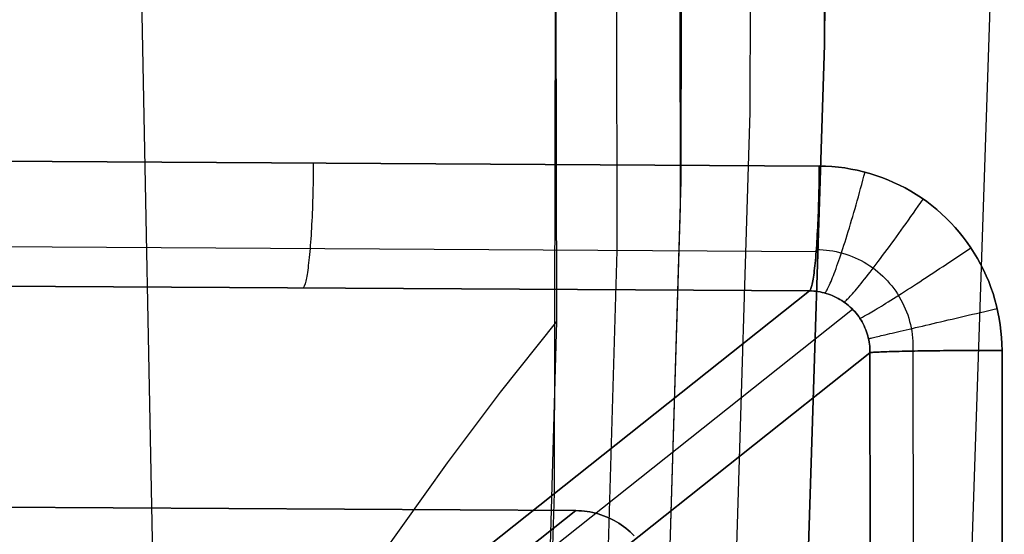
# Model space of a CAD drawing. Header units: millimetres. Extents: x -273 to 273, y -240 to 302.
# Tile 30 of 256: x -220 to -196, y -193 to -180. Entities that reach past the tile are written whole.
import ezdxf

# ---------------------------------------------------------------- set-up
doc = ezdxf.new("R2010")
doc.units = ezdxf.units.MM
doc.header["$MEASUREMENT"] = 0
doc.layers.add('IGES level 1', color=7, linetype='Continuous', true_color=0x3e413d)
doc.layers.add('IGES level 2', color=7, linetype='Continuous', true_color=0x008000)

msp = doc.modelspace()

# ---------------------------------------------------------------- linework, layer by layer
at = {"layer": 'IGES level 1'}
for p, q in [((-235.322, -183.829, 424.11), (-200.253, -184.033, 421.051)), ((-200.253, -184.033, 421.051), (-235.322, -183.829, 424.11)), ((-212.6, -184.173, 422.068), (-212.599, -184.069, 422.072)), ((-212.599, -184.069, 422.072), (-212.598, -183.965, 422.071)), ((-200.255, -184.24, 421.048), (-200.254, -184.137, 421.052)), ((-200.254, -184.137, 421.052), (-200.255, -184.24, 421.048)), ((-200.254, -184.137, 421.052), (-200.253, -184.033, 421.051)), ((-200.253, -184.033, 421.051), (-200.254, -184.137, 421.052)), ((-200.253, -184.033, 421.051), (-200.097, -184.037, 421.039)), ((-200.097, -184.037, 421.039), (-200.253, -184.033, 421.051)), ((-200.097, -184.037, 421.039), (-199.942, -184.046, 421.027)), ((-199.942, -184.046, 421.027), (-200.097, -184.037, 421.039)), ((-199.942, -184.046, 421.027), (-199.786, -184.06, 421.015)), ((-199.786, -184.06, 421.015), (-199.942, -184.046, 421.027)), ((-199.786, -184.06, 421.015), (-199.631, -184.08, 421.003)), ((-199.631, -184.08, 421.003), (-199.786, -184.06, 421.015)), ((-199.631, -184.08, 421.003), (-199.478, -184.106, 420.991)), ((-199.478, -184.106, 420.991), (-199.631, -184.08, 421.003)), ((-199.478, -184.106, 420.991), (-199.325, -184.136, 420.979)), ((-199.325, -184.136, 420.979), (-199.478, -184.106, 420.991)), ((-199.325, -184.136, 420.979), (-199.173, -184.173, 420.968)), ((-199.173, -184.173, 420.968), (-199.325, -184.136, 420.979)), ((-212.604, -184.482, 422.037), (-212.602, -184.379, 422.051)), ((-212.602, -184.379, 422.051), (-212.601, -184.276, 422.061)), ((-212.601, -184.276, 422.061), (-212.6, -184.173, 422.068)), ((-200.257, -184.447, 421.031), (-200.256, -184.344, 421.041)), ((-200.256, -184.344, 421.041), (-200.257, -184.447, 421.031)), ((-200.256, -184.344, 421.041), (-200.255, -184.24, 421.048)), ((-200.255, -184.24, 421.048), (-200.256, -184.344, 421.041)), ((-199.189, -184.382, 420.966), (-199.162, -184.282, 420.967)), ((-199.173, -184.173, 420.968), (-199.022, -184.214, 420.957)), ((-199.022, -184.214, 420.957), (-199.173, -184.173, 420.968)), ((-199.162, -184.282, 420.967), (-199.136, -184.182, 420.965)), ((-199.022, -184.214, 420.957), (-198.873, -184.26, 420.946)), ((-198.873, -184.26, 420.946), (-199.022, -184.214, 420.957)), ((-198.873, -184.26, 420.946), (-198.726, -184.312, 420.935)), ((-198.726, -184.312, 420.935), (-198.873, -184.26, 420.946)), ((-198.726, -184.312, 420.935), (-198.58, -184.369, 420.925)), ((-198.58, -184.369, 420.925), (-198.726, -184.312, 420.935)), ((-198.58, -184.369, 420.925), (-198.437, -184.431, 420.914)), ((-198.437, -184.431, 420.914), (-198.58, -184.369, 420.925)), ((-212.609, -184.686, 421.998), (-212.606, -184.584, 422.019)), ((-212.606, -184.584, 422.019), (-212.604, -184.482, 422.037)), ((-200.261, -184.652, 420.999), (-200.259, -184.55, 421.017)), ((-200.259, -184.55, 421.017), (-200.261, -184.652, 420.999)), ((-200.259, -184.55, 421.017), (-200.257, -184.447, 421.031)), ((-200.257, -184.447, 421.031), (-200.259, -184.55, 421.017)), ((-199.27, -184.682, 420.94), (-199.243, -184.582, 420.952)), ((-199.243, -184.582, 420.952), (-199.215, -184.483, 420.961)), ((-199.215, -184.483, 420.961), (-199.189, -184.382, 420.966)), ((-198.437, -184.431, 420.914), (-198.296, -184.498, 420.904)), ((-198.296, -184.498, 420.904), (-198.437, -184.431, 420.914)), ((-198.296, -184.498, 420.904), (-198.157, -184.569, 420.895)), ((-198.157, -184.569, 420.895), (-198.296, -184.498, 420.904)), ((-198.157, -184.569, 420.895), (-198.021, -184.646, 420.885)), ((-198.021, -184.646, 420.885), (-198.157, -184.569, 420.895)), ((-212.614, -184.887, 421.945), (-212.611, -184.787, 421.973)), ((-212.611, -184.787, 421.973), (-212.609, -184.686, 421.998)), ((-200.268, -184.955, 420.925), (-200.266, -184.855, 420.953)), ((-200.266, -184.855, 420.953), (-200.268, -184.955, 420.925)), ((-200.266, -184.855, 420.953), (-200.263, -184.754, 420.978)), ((-200.263, -184.754, 420.978), (-200.266, -184.855, 420.953)), ((-200.263, -184.754, 420.978), (-200.261, -184.652, 420.999)), ((-200.261, -184.652, 420.999), (-200.263, -184.754, 420.978)), ((-199.324, -184.879, 420.905), (-199.297, -184.781, 420.924)), ((-199.297, -184.781, 420.924), (-199.27, -184.682, 420.94)), ((-198.021, -184.646, 420.885), (-197.888, -184.727, 420.876)), ((-197.888, -184.727, 420.876), (-198.021, -184.646, 420.885)), ((-197.888, -184.727, 420.876), (-197.757, -184.813, 420.867)), ((-197.757, -184.813, 420.867), (-197.888, -184.727, 420.876)), ((-197.774, -184.927, 420.869), (-197.715, -184.841, 420.864)), ((-197.757, -184.813, 420.867), (-197.629, -184.903, 420.859)), ((-197.629, -184.903, 420.859), (-197.757, -184.813, 420.867)), ((-212.625, -185.179, 421.84), (-212.621, -185.083, 421.879)), ((-212.621, -185.083, 421.879), (-212.617, -184.985, 421.914)), ((-212.617, -184.985, 421.914), (-212.614, -184.887, 421.945)), ((-200.275, -185.151, 420.859), (-200.271, -185.054, 420.894)), ((-200.271, -185.054, 420.894), (-200.275, -185.151, 420.859)), ((-200.271, -185.054, 420.894), (-200.268, -184.955, 420.925)), ((-200.268, -184.955, 420.925), (-200.271, -185.054, 420.894)), ((-199.407, -185.169, 420.827), (-199.379, -185.073, 420.856)), ((-199.379, -185.073, 420.856), (-199.352, -184.977, 420.882)), ((-199.352, -184.977, 420.882), (-199.324, -184.879, 420.905)), ((-197.953, -185.182, 420.861), (-197.893, -185.097, 420.867)), ((-197.893, -185.097, 420.867), (-197.834, -185.012, 420.87)), ((-197.834, -185.012, 420.87), (-197.774, -184.927, 420.869)), ((-197.629, -184.903, 420.859), (-197.505, -184.998, 420.851)), ((-197.505, -184.998, 420.851), (-197.629, -184.903, 420.859)), ((-197.505, -184.998, 420.851), (-197.384, -185.097, 420.843)), ((-197.384, -185.097, 420.843), (-197.505, -184.998, 420.851)), ((-197.384, -185.097, 420.843), (-197.267, -185.2, 420.836)), ((-197.267, -185.2, 420.836), (-197.384, -185.097, 420.843)), ((-212.633, -185.368, 421.754), (-212.629, -185.274, 421.799)), ((-212.629, -185.274, 421.799), (-212.625, -185.179, 421.84)), ((-200.286, -185.436, 420.734), (-200.282, -185.343, 420.779)), ((-200.282, -185.343, 420.779), (-200.286, -185.436, 420.734)), ((-200.282, -185.343, 420.779), (-200.278, -185.248, 420.821)), ((-200.278, -185.248, 420.821), (-200.282, -185.343, 420.779)), ((-200.278, -185.248, 420.821), (-200.275, -185.151, 420.859)), ((-200.275, -185.151, 420.859), (-200.278, -185.248, 420.821)), ((-199.462, -185.357, 420.757), (-199.434, -185.263, 420.794)), ((-199.434, -185.263, 420.794), (-199.407, -185.169, 420.827)), ((-198.073, -185.351, 420.837), (-198.013, -185.267, 420.851)), ((-198.013, -185.267, 420.851), (-197.953, -185.182, 420.861)), ((-197.267, -185.2, 420.836), (-197.153, -185.307, 420.829)), ((-197.153, -185.307, 420.829), (-197.267, -185.2, 420.836)), ((-197.153, -185.307, 420.829), (-197.043, -185.418, 420.822)), ((-197.043, -185.418, 420.822), (-197.153, -185.307, 420.829)), ((-212.648, -185.638, 421.601), (-212.643, -185.55, 421.655)), ((-212.643, -185.55, 421.655), (-212.638, -185.46, 421.706)), ((-212.638, -185.46, 421.706), (-212.633, -185.368, 421.754)), ((-200.295, -185.618, 420.635), (-200.291, -185.528, 420.686)), ((-200.291, -185.528, 420.686), (-200.295, -185.618, 420.635)), ((-200.291, -185.528, 420.686), (-200.286, -185.436, 420.734)), ((-200.286, -185.436, 420.734), (-200.291, -185.528, 420.686)), ((-199.543, -185.628, 420.628), (-199.516, -185.539, 420.674)), ((-199.516, -185.539, 420.674), (-199.489, -185.448, 420.717)), ((-199.489, -185.448, 420.717), (-199.462, -185.357, 420.757)), ((-198.251, -185.6, 420.776), (-198.192, -185.518, 420.8)), ((-198.192, -185.518, 420.8), (-198.133, -185.435, 420.82)), ((-198.133, -185.435, 420.82), (-198.073, -185.351, 420.837)), ((-197.043, -185.418, 420.822), (-196.937, -185.533, 420.816)), ((-196.937, -185.533, 420.816), (-197.043, -185.418, 420.822)), ((-196.937, -185.533, 420.816), (-196.835, -185.651, 420.81)), ((-196.835, -185.651, 420.81), (-196.937, -185.533, 420.816)), ((-212.665, -185.891, 421.42), (-212.659, -185.809, 421.483)), ((-212.659, -185.809, 421.483), (-212.653, -185.725, 421.544)), ((-212.653, -185.725, 421.544), (-212.648, -185.638, 421.601)), ((-200.31, -185.878, 420.463), (-200.305, -185.793, 420.524)), ((-200.305, -185.793, 420.524), (-200.31, -185.878, 420.463)), ((-200.305, -185.793, 420.524), (-200.3, -185.707, 420.581)), ((-200.3, -185.707, 420.581), (-200.305, -185.793, 420.524)), ((-200.3, -185.707, 420.581), (-200.295, -185.618, 420.635)), ((-200.295, -185.618, 420.635), (-200.3, -185.707, 420.581)), ((-199.623, -185.884, 420.47), (-199.597, -185.801, 420.526)), ((-199.597, -185.801, 420.526), (-199.57, -185.715, 420.579)), ((-199.57, -185.715, 420.579), (-199.543, -185.628, 420.628)), ((-198.426, -185.842, 420.682), (-198.368, -185.762, 420.717)), ((-198.368, -185.762, 420.717), (-198.31, -185.682, 420.748)), ((-198.31, -185.682, 420.748), (-198.251, -185.6, 420.776)), ((-196.835, -185.651, 420.81), (-196.737, -185.773, 420.805)), ((-196.737, -185.773, 420.805), (-196.835, -185.651, 420.81)), ((-196.737, -185.773, 420.805), (-196.643, -185.898, 420.8)), ((-196.643, -185.898, 420.8), (-196.737, -185.773, 420.805)), ((-237.528, -185.9, 423.525), (-200.327, -186.118, 420.266)), ((-212.683, -186.124, 421.215), (-212.677, -186.049, 421.286)), ((-212.677, -186.049, 421.286), (-212.671, -185.971, 421.354)), ((-212.671, -185.971, 421.354), (-212.665, -185.891, 421.42)), ((-200.327, -186.118, 420.266), (-200.321, -186.04, 420.335)), ((-200.321, -186.04, 420.335), (-200.327, -186.118, 420.266)), ((-200.321, -186.04, 420.335), (-200.316, -185.96, 420.4)), ((-200.316, -185.96, 420.4), (-200.321, -186.04, 420.335)), ((-200.316, -185.96, 420.4), (-200.31, -185.878, 420.463)), ((-200.31, -185.878, 420.463), (-200.316, -185.96, 420.4)), ((-199.7, -186.123, 420.286), (-199.674, -186.046, 420.35)), ((-199.674, -186.046, 420.35), (-199.649, -185.966, 420.412)), ((-199.649, -185.966, 420.412), (-199.623, -185.884, 420.47)), ((-198.596, -186.073, 420.558), (-198.54, -185.997, 420.603)), ((-198.54, -185.997, 420.603), (-198.483, -185.92, 420.644)), ((-198.483, -185.92, 420.644), (-198.426, -185.842, 420.682)), ((-196.643, -185.898, 420.8), (-196.554, -186.027, 420.795)), ((-196.554, -186.027, 420.795), (-196.643, -185.898, 420.8)), ((-196.636, -186.088, 420.801), (-196.551, -186.031, 420.795)), ((-196.554, -186.027, 420.795), (-196.469, -186.158, 420.791)), ((-196.469, -186.158, 420.791), (-196.554, -186.027, 420.795)), ((-212.704, -186.335, 420.986), (-212.697, -186.267, 421.065)), ((-212.697, -186.267, 421.065), (-212.69, -186.197, 421.141)), ((-212.69, -186.197, 421.141), (-212.683, -186.124, 421.215)), ((-200.346, -186.336, 420.045), (-200.34, -186.266, 420.121)), ((-200.34, -186.266, 420.121), (-200.346, -186.336, 420.045)), ((-200.34, -186.266, 420.121), (-200.334, -186.193, 420.195)), ((-200.334, -186.193, 420.195), (-200.34, -186.266, 420.121)), ((-200.334, -186.193, 420.195), (-200.327, -186.118, 420.266)), ((-200.327, -186.118, 420.266), (-200.334, -186.193, 420.195)), ((-200.324, -186.071, 420.308), (-200.243, -186.073, 420.302)), ((-200.243, -186.073, 420.302), (-200.161, -186.077, 420.295)), ((-200.161, -186.077, 420.295), (-200.08, -186.084, 420.289)), ((-200.08, -186.084, 420.289), (-200, -186.094, 420.283)), ((-200, -186.094, 420.283), (-199.92, -186.107, 420.277)), ((-199.92, -186.107, 420.277), (-199.84, -186.123, 420.27)), ((-199.84, -186.123, 420.27), (-199.761, -186.141, 420.264)), ((-199.773, -186.341, 420.076), (-199.749, -186.271, 420.149)), ((-199.761, -186.141, 420.264), (-199.682, -186.162, 420.258)), ((-199.749, -186.271, 420.149), (-199.725, -186.198, 420.219)), ((-199.725, -186.198, 420.219), (-199.7, -186.123, 420.286)), ((-199.682, -186.162, 420.258), (-199.604, -186.185, 420.252)), ((-199.604, -186.185, 420.252), (-199.527, -186.212, 420.245)), ((-199.527, -186.212, 420.245), (-199.452, -186.241, 420.239)), ((-199.452, -186.241, 420.239), (-199.377, -186.272, 420.233)), ((-199.377, -186.272, 420.233), (-199.303, -186.306, 420.226)), ((-198.811, -186.361, 420.348), (-198.759, -186.291, 420.405)), ((-198.759, -186.291, 420.405), (-198.705, -186.22, 420.46)), ((-198.705, -186.22, 420.46), (-198.651, -186.147, 420.511)), ((-198.651, -186.147, 420.511), (-198.596, -186.073, 420.558)), ((-196.977, -186.316, 420.79), (-196.892, -186.259, 420.798)), ((-196.892, -186.259, 420.798), (-196.807, -186.202, 420.803)), ((-196.807, -186.202, 420.803), (-196.721, -186.145, 420.804)), ((-196.721, -186.145, 420.804), (-196.636, -186.088, 420.801)), ((-196.469, -186.158, 420.791), (-196.389, -186.293, 420.787)), ((-196.389, -186.293, 420.787), (-196.469, -186.158, 420.791)), ((-196.389, -186.293, 420.787), (-196.313, -186.43, 420.784)), ((-196.313, -186.43, 420.784), (-196.389, -186.293, 420.787)), ((-212.734, -186.576, 420.65), (-212.726, -186.52, 420.737)), ((-212.726, -186.52, 420.737), (-212.719, -186.461, 420.822)), ((-212.719, -186.461, 420.822), (-212.711, -186.399, 420.905)), ((-212.711, -186.399, 420.905), (-212.704, -186.335, 420.986)), ((-200.374, -186.589, 419.717), (-200.367, -186.53, 419.802)), ((-200.367, -186.53, 419.802), (-200.374, -186.589, 419.717)), ((-200.367, -186.53, 419.802), (-200.36, -186.468, 419.885)), ((-200.36, -186.468, 419.885), (-200.367, -186.53, 419.802)), ((-200.36, -186.468, 419.885), (-200.353, -186.403, 419.966)), ((-200.353, -186.403, 419.966), (-200.36, -186.468, 419.885)), ((-200.353, -186.403, 419.966), (-200.346, -186.336, 420.045)), ((-200.346, -186.336, 420.045), (-200.353, -186.403, 419.966)), ((-199.864, -186.597, 419.762), (-199.842, -186.537, 419.844)), ((-199.842, -186.537, 419.844), (-199.82, -186.474, 419.924)), ((-199.82, -186.474, 419.924), (-199.797, -186.409, 420.001)), ((-199.797, -186.409, 420.001), (-199.773, -186.341, 420.076)), ((-199.303, -186.306, 420.226), (-199.23, -186.343, 420.22)), ((-199.23, -186.343, 420.22), (-199.159, -186.382, 420.214)), ((-199.159, -186.382, 420.214), (-199.089, -186.424, 420.208)), ((-199.089, -186.424, 420.208), (-199.021, -186.467, 420.202)), ((-199.021, -186.467, 420.202), (-198.954, -186.514, 420.196)), ((-198.962, -186.559, 420.159), (-198.913, -186.495, 420.225)), ((-198.954, -186.514, 420.196), (-198.889, -186.562, 420.19)), ((-198.913, -186.495, 420.225), (-198.862, -186.429, 420.288)), ((-198.862, -186.429, 420.288), (-198.811, -186.361, 420.348)), ((-197.398, -186.594, 420.698), (-197.315, -186.539, 420.723)), ((-197.315, -186.539, 420.723), (-197.231, -186.484, 420.745)), ((-197.231, -186.484, 420.745), (-197.147, -186.428, 420.764)), ((-197.147, -186.428, 420.764), (-197.062, -186.372, 420.779)), ((-197.062, -186.372, 420.779), (-196.977, -186.316, 420.79)), ((-196.313, -186.43, 420.784), (-196.243, -186.569, 420.781)), ((-196.243, -186.569, 420.781), (-196.313, -186.43, 420.784)), ((-212.775, -186.808, 420.189), (-212.766, -186.768, 420.284)), ((-212.766, -186.768, 420.284), (-212.758, -186.725, 420.378)), ((-212.758, -186.725, 420.378), (-212.75, -186.678, 420.47)), ((-212.75, -186.678, 420.47), (-212.742, -186.629, 420.561)), ((-212.742, -186.629, 420.561), (-212.734, -186.576, 420.65)), ((-200.404, -186.794, 419.357), (-200.396, -186.747, 419.45)), ((-200.396, -186.747, 419.45), (-200.404, -186.794, 419.357)), ((-200.396, -186.747, 419.45), (-200.389, -186.697, 419.541)), ((-200.389, -186.697, 419.541), (-200.396, -186.747, 419.45)), ((-200.389, -186.697, 419.541), (-200.381, -186.644, 419.63)), ((-200.381, -186.644, 419.63), (-200.389, -186.697, 419.541)), ((-200.381, -186.644, 419.63), (-200.374, -186.589, 419.717)), ((-200.374, -186.589, 419.717), (-200.381, -186.644, 419.63)), ((-199.946, -186.807, 419.414), (-199.926, -186.759, 419.504)), ((-199.926, -186.759, 419.504), (-199.906, -186.708, 419.592)), ((-199.906, -186.708, 419.592), (-199.886, -186.654, 419.678)), ((-199.886, -186.654, 419.678), (-199.864, -186.597, 419.762)), ((-199.145, -186.794, 419.869), (-199.102, -186.739, 419.945)), ((-199.102, -186.739, 419.945), (-199.056, -186.681, 420.019)), ((-199.056, -186.681, 420.019), (-199.01, -186.621, 420.091)), ((-199.01, -186.621, 420.091), (-198.962, -186.559, 420.159)), ((-198.889, -186.562, 420.19), (-198.825, -186.613, 420.184)), ((-198.825, -186.613, 420.184), (-198.763, -186.666, 420.179)), ((-198.763, -186.666, 420.179), (-198.703, -186.721, 420.173)), ((-198.703, -186.721, 420.173), (-198.645, -186.778, 420.167)), ((-198.645, -186.778, 420.167), (-198.589, -186.837, 420.162)), ((-197.722, -186.806, 420.564), (-197.642, -186.754, 420.602)), ((-197.642, -186.754, 420.602), (-197.562, -186.701, 420.638)), ((-197.562, -186.701, 420.638), (-197.48, -186.648, 420.67)), ((-197.48, -186.648, 420.67), (-197.398, -186.594, 420.698)), ((-196.243, -186.569, 420.781), (-196.177, -186.711, 420.778)), ((-196.177, -186.711, 420.778), (-196.243, -186.569, 420.781)), ((-196.177, -186.711, 420.778), (-196.116, -186.856, 420.776)), ((-196.116, -186.856, 420.776), (-196.177, -186.711, 420.778)), ((-236.634, -186.869, 421.423), (-200.493, -187.083, 418.264)), ((-200.493, -187.083, 418.264), (-236.634, -186.869, 421.423)), ((-212.853, -187.014, 419.285), (-212.844, -187.005, 419.388)), ((-212.844, -187.005, 419.388), (-212.835, -186.993, 419.49)), ((-212.835, -186.993, 419.49), (-212.826, -186.977, 419.593)), ((-212.826, -186.977, 419.593), (-212.818, -186.957, 419.694)), ((-212.818, -186.957, 419.694), (-212.809, -186.934, 419.795)), ((-212.809, -186.934, 419.795), (-212.8, -186.908, 419.895)), ((-212.8, -186.908, 419.895), (-212.792, -186.878, 419.994)), ((-212.792, -186.878, 419.994), (-212.783, -186.845, 420.092)), ((-212.783, -186.845, 420.092), (-212.775, -186.808, 420.189)), ((-200.46, -187.026, 418.673), (-200.452, -187.003, 418.774)), ((-200.452, -187.003, 418.774), (-200.46, -187.026, 418.673)), ((-200.452, -187.003, 418.774), (-200.444, -186.977, 418.874)), ((-200.444, -186.977, 418.874), (-200.452, -187.003, 418.774)), ((-200.444, -186.977, 418.874), (-200.435, -186.947, 418.973)), ((-200.435, -186.947, 418.973), (-200.444, -186.977, 418.874)), ((-200.435, -186.947, 418.973), (-200.427, -186.914, 419.071)), ((-200.427, -186.914, 419.071), (-200.435, -186.947, 418.973)), ((-200.427, -186.914, 419.071), (-200.419, -186.877, 419.168)), ((-200.419, -186.877, 419.168), (-200.427, -186.914, 419.071)), ((-200.419, -186.877, 419.168), (-200.412, -186.837, 419.263)), ((-200.412, -186.837, 419.263), (-200.419, -186.877, 419.168)), ((-200.412, -186.837, 419.263), (-200.404, -186.794, 419.357)), ((-200.404, -186.794, 419.357), (-200.412, -186.837, 419.263)), ((-200.048, -187.03, 418.842), (-200.032, -187.001, 418.941)), ((-200.032, -187.001, 418.941), (-200.017, -186.968, 419.038)), ((-200.017, -186.968, 419.038), (-200, -186.933, 419.135)), ((-200, -186.933, 419.135), (-199.983, -186.894, 419.229)), ((-199.983, -186.894, 419.229), (-199.965, -186.852, 419.323)), ((-199.965, -186.852, 419.323), (-199.946, -186.807, 419.414)), ((-199.342, -187.037, 419.453), (-199.306, -186.993, 419.54)), ((-199.306, -186.993, 419.54), (-199.268, -186.947, 419.626)), ((-199.268, -186.947, 419.626), (-199.229, -186.899, 419.709)), ((-199.229, -186.899, 419.709), (-199.188, -186.848, 419.79)), ((-199.188, -186.848, 419.79), (-199.145, -186.794, 419.869)), ((-198.589, -186.837, 420.162), (-198.535, -186.898, 420.157)), ((-198.535, -186.898, 420.157), (-198.484, -186.96, 420.151)), ((-198.484, -186.96, 420.151), (-198.434, -187.025, 420.146)), ((-198.434, -187.025, 420.146), (-198.387, -187.091, 420.141)), ((-198.102, -187.051, 420.323), (-198.029, -187.004, 420.377)), ((-198.029, -187.004, 420.377), (-197.954, -186.956, 420.429)), ((-197.954, -186.956, 420.429), (-197.878, -186.907, 420.477)), ((-197.878, -186.907, 420.477), (-197.801, -186.857, 420.522)), ((-197.801, -186.857, 420.522), (-197.722, -186.806, 420.564)), ((-196.116, -186.856, 420.776), (-196.06, -187.002, 420.775)), ((-196.06, -187.002, 420.775), (-196.116, -186.856, 420.776)), ((-196.06, -187.002, 420.775), (-196.01, -187.15, 420.773)), ((-196.01, -187.15, 420.774), (-196.06, -187.002, 420.775)), ((-235.997, -215.291), (-200.493, -187.083, 418.264)), ((-200.493, -187.083, 418.264), (-235.997, -215.291, 0)), ((-200.493, -187.083, 418.264), (-200.485, -187.074, 418.367)), ((-200.485, -187.074, 418.367), (-200.493, -187.083, 418.264)), ((-200.493, -187.083, 418.264), (-200.441, -187.084, 418.26)), ((-200.441, -187.084, 418.26), (-200.493, -187.083, 418.264)), ((-200.485, -187.074, 418.367), (-200.476, -187.061, 418.469)), ((-200.476, -187.061, 418.469), (-200.485, -187.074, 418.367)), ((-200.476, -187.061, 418.469), (-200.468, -187.046, 418.572)), ((-200.468, -187.046, 418.572), (-200.476, -187.061, 418.469)), ((-200.468, -187.046, 418.572), (-200.46, -187.026, 418.673)), ((-200.46, -187.026, 418.673), (-200.468, -187.046, 418.572)), ((-200.441, -187.084, 418.26), (-200.389, -187.087, 418.256)), ((-200.389, -187.087, 418.256), (-200.441, -187.084, 418.26)), ((-200.389, -187.087, 418.256), (-200.337, -187.092, 418.252)), ((-200.337, -187.092, 418.252), (-200.389, -187.087, 418.256)), ((-200.337, -187.092, 418.252), (-200.285, -187.099, 418.248)), ((-200.285, -187.099, 418.248), (-200.337, -187.092, 418.252)), ((-200.285, -187.099, 418.248), (-200.233, -187.108, 418.243)), ((-200.233, -187.108, 418.243), (-200.285, -187.099, 418.248)), ((-200.233, -187.108, 418.243), (-200.182, -187.118, 418.239)), ((-200.182, -187.118, 418.239), (-200.233, -187.108, 418.243)), ((-200.182, -187.118, 418.239), (-200.131, -187.13, 418.235)), ((-200.131, -187.13, 418.234), (-200.182, -187.118, 418.239)), ((-200.131, -187.13, 418.235), (-200.081, -187.144, 418.23)), ((-200.081, -187.144, 418.23), (-200.131, -187.13, 418.234)), ((-200.12, -187.132, 418.233), (-200.11, -187.124, 418.336)), ((-200.11, -187.124, 418.336), (-200.099, -187.112, 418.439)), ((-200.099, -187.112, 418.439), (-200.088, -187.096, 418.541)), ((-200.088, -187.096, 418.541), (-200.075, -187.077, 418.642)), ((-200.081, -187.144, 418.23), (-200.031, -187.16, 418.225)), ((-200.031, -187.16, 418.225), (-200.081, -187.144, 418.23)), ((-200.075, -187.077, 418.642), (-200.062, -187.055, 418.743)), ((-200.062, -187.055, 418.743), (-200.048, -187.03, 418.842)), ((-200.031, -187.16, 418.225), (-199.982, -187.177, 418.221)), ((-199.982, -187.177, 418.22), (-200.031, -187.16, 418.225)), ((-199.982, -187.177, 418.221), (-199.934, -187.197, 418.216)), ((-199.934, -187.197, 418.215), (-199.982, -187.177, 418.22)), ((-199.934, -187.197, 418.216), (-199.886, -187.217, 418.211)), ((-199.886, -187.217, 418.211), (-199.934, -187.197, 418.215)), ((-199.886, -187.217, 418.211), (-199.839, -187.24, 418.206)), ((-199.839, -187.24, 418.206), (-199.886, -187.217, 418.211)), ((-199.839, -187.24, 418.206), (-199.793, -187.264, 418.201)), ((-199.793, -187.264, 418.2), (-199.839, -187.24, 418.206)), ((-199.793, -187.264, 418.201), (-199.747, -187.29, 418.196)), ((-199.747, -187.29, 418.195), (-199.793, -187.264, 418.2)), ((-199.547, -187.267, 418.794), (-199.523, -187.242, 418.892)), ((-199.523, -187.242, 418.892), (-199.497, -187.215, 418.989)), ((-199.497, -187.215, 418.989), (-199.47, -187.185, 419.085)), ((-199.47, -187.185, 419.085), (-199.441, -187.152, 419.179)), ((-199.441, -187.152, 419.179), (-199.41, -187.116, 419.272)), ((-199.41, -187.116, 419.272), (-199.377, -187.078, 419.363)), ((-199.377, -187.078, 419.363), (-199.342, -187.037, 419.453)), ((-198.444, -187.269, 420.009), (-198.379, -187.228, 420.078)), ((-198.387, -187.091, 420.141), (-198.341, -187.158, 420.137)), ((-198.379, -187.228, 420.078), (-198.312, -187.186, 420.143)), ((-198.341, -187.158, 420.137), (-198.299, -187.228, 420.132)), ((-198.312, -187.186, 420.143), (-198.244, -187.142, 420.206)), ((-198.299, -187.228, 420.132), (-198.258, -187.298, 420.127)), ((-198.244, -187.142, 420.206), (-198.174, -187.097, 420.266)), ((-198.174, -187.097, 420.266), (-198.102, -187.051, 420.323)), ((-196.01, -187.15, 420.773), (-195.964, -187.299, 420.773)), ((-195.964, -187.299, 420.773), (-196.01, -187.15, 420.774)), ((-199.747, -187.29, 418.196), (-199.703, -187.317, 418.191)), ((-199.703, -187.317, 418.19), (-199.747, -187.29, 418.195)), ((-199.703, -187.317, 418.191), (-199.659, -187.346, 418.185)), ((-199.659, -187.346, 418.185), (-199.703, -187.317, 418.19)), ((-199.659, -187.346, 418.185), (-199.617, -187.376, 418.18)), ((-199.617, -187.376, 418.18), (-199.659, -187.346, 418.185)), ((-199.647, -187.353, 418.184), (-199.636, -187.346, 418.287)), ((-199.636, -187.346, 418.287), (-199.622, -187.336, 418.39)), ((-199.622, -187.336, 418.39), (-199.606, -187.323, 418.492)), ((-199.617, -187.376, 418.18), (-199.576, -187.408, 418.175)), ((-199.576, -187.408, 418.174), (-199.617, -187.376, 418.18)), ((-199.606, -187.323, 418.492), (-199.588, -187.307, 418.593)), ((-199.588, -187.307, 418.593), (-199.568, -187.288, 418.694)), ((-199.576, -187.408, 418.175), (-199.535, -187.441, 418.17)), ((-199.535, -187.441, 418.169), (-199.576, -187.408, 418.174)), ((-199.568, -187.288, 418.694), (-199.547, -187.267, 418.794)), ((-199.535, -187.441, 418.17), (-199.496, -187.476, 418.164)), ((-199.496, -187.476, 418.164), (-199.535, -187.441, 418.169)), ((-199.496, -187.476, 418.164), (-199.459, -187.512, 418.159)), ((-199.459, -187.512, 418.158), (-199.496, -187.476, 418.164)), ((-198.839, -187.515, 419.465), (-198.789, -187.484, 419.549)), ((-198.789, -187.484, 419.549), (-198.737, -187.452, 419.631)), ((-198.737, -187.452, 419.631), (-198.683, -187.419, 419.712)), ((-198.683, -187.419, 419.712), (-198.626, -187.383, 419.79)), ((-198.626, -187.383, 419.79), (-198.567, -187.347, 419.865)), ((-198.567, -187.347, 419.865), (-198.506, -187.309, 419.939)), ((-198.506, -187.309, 419.939), (-198.444, -187.269, 420.009)), ((-198.258, -187.298, 420.127), (-198.22, -187.37, 420.123)), ((-198.22, -187.37, 420.123), (-198.185, -187.444, 420.119)), ((-198.185, -187.444, 420.119), (-198.152, -187.518, 420.115)), ((-195.964, -187.299, 420.773), (-195.924, -187.451, 420.773)), ((-195.924, -187.451, 420.773), (-195.964, -187.299, 420.773)), ((-195.924, -187.451, 420.773), (-195.889, -187.603, 420.773)), ((-195.889, -187.603, 420.773), (-195.924, -187.451, 420.773)), ((-234.938, -215.728, 0), (-199.443, -187.527, 418.156)), ((-199.459, -187.512, 418.159), (-199.422, -187.549, 418.154)), ((-199.422, -187.549, 418.153), (-199.459, -187.512, 418.158)), ((-199.422, -187.549, 418.154), (-199.387, -187.588, 418.148)), ((-199.387, -187.587, 418.148), (-199.422, -187.549, 418.153)), ((-199.353, -187.627, 418.142), (-199.387, -187.587, 418.148)), ((-199.387, -187.588, 418.148), (-199.353, -187.627, 418.143)), ((-199.353, -187.627, 418.143), (-199.321, -187.668, 418.137)), ((-199.321, -187.668, 418.137), (-199.353, -187.627, 418.142)), ((-199.321, -187.668, 418.137), (-199.29, -187.71, 418.132)), ((-199.29, -187.71, 418.132), (-199.321, -187.668, 418.137)), ((-199.29, -187.71, 418.132), (-199.26, -187.753, 418.127)), ((-199.261, -187.753, 418.126), (-199.29, -187.71, 418.132)), ((-199.25, -187.748, 418.229), (-199.235, -187.741, 418.33)), ((-199.235, -187.741, 418.33), (-199.217, -187.732, 418.431)), ((-199.217, -187.732, 418.431), (-199.196, -187.722, 418.531)), ((-199.196, -187.722, 418.531), (-199.172, -187.709, 418.63)), ((-199.172, -187.709, 418.63), (-199.146, -187.695, 418.728)), ((-199.146, -187.695, 418.728), (-199.117, -187.679, 418.825)), ((-199.117, -187.679, 418.825), (-199.085, -187.661, 418.921)), ((-199.085, -187.661, 418.921), (-199.05, -187.641, 419.015)), ((-199.05, -187.641, 419.015), (-199.013, -187.619, 419.108)), ((-199.013, -187.619, 419.108), (-198.973, -187.596, 419.2)), ((-198.973, -187.596, 419.2), (-198.931, -187.57, 419.29)), ((-198.931, -187.57, 419.29), (-198.886, -187.543, 419.378)), ((-198.886, -187.543, 419.378), (-198.839, -187.515, 419.465)), ((-198.152, -187.518, 420.115), (-198.122, -187.594, 420.111)), ((-198.122, -187.594, 420.111), (-198.094, -187.67, 420.107)), ((-198.094, -187.67, 420.107), (-198.069, -187.748, 420.104)), ((-197.006, -187.77, 420.649), (-196.909, -187.747, 420.678)), ((-196.909, -187.747, 420.678), (-196.811, -187.724, 420.703)), ((-196.811, -187.724, 420.703), (-196.713, -187.701, 420.725)), ((-196.713, -187.701, 420.725), (-196.614, -187.678, 420.744)), ((-196.614, -187.678, 420.744), (-196.514, -187.654, 420.759)), ((-196.514, -187.654, 420.759), (-196.414, -187.631, 420.77)), ((-196.414, -187.631, 420.77), (-196.313, -187.607, 420.778)), ((-196.313, -187.607, 420.778), (-196.212, -187.584, 420.782)), ((-196.212, -187.584, 420.782), (-196.111, -187.56, 420.782)), ((-196.111, -187.56, 420.782), (-196.011, -187.537, 420.779)), ((-196.011, -187.537, 420.779), (-195.91, -187.513, 420.773)), ((-195.889, -187.603, 420.773), (-195.859, -187.757, 420.773)), ((-195.859, -187.757, 420.773), (-195.889, -187.603, 420.773)), ((-199.262, -187.752, 418.127), (-199.25, -187.748, 418.229)), ((-199.233, -187.797, 418.121), (-199.261, -187.753, 418.126)), ((-199.26, -187.753, 418.127), (-199.233, -187.797, 418.122)), ((-199.233, -187.797, 418.122), (-199.206, -187.842, 418.116)), ((-199.206, -187.842, 418.116), (-199.233, -187.797, 418.121)), ((-199.206, -187.842, 418.116), (-199.181, -187.888, 418.111)), ((-199.181, -187.888, 418.111), (-199.206, -187.842, 418.116)), ((-199.181, -187.888, 418.111), (-199.158, -187.935, 418.106)), ((-199.158, -187.935, 418.106), (-199.181, -187.888, 418.111)), ((-199.158, -187.935, 418.106), (-199.137, -187.982, 418.101)), ((-199.137, -187.982, 418.101), (-199.158, -187.935, 418.106)), ((-199.137, -187.982, 418.101), (-199.117, -188.03, 418.096)), ((-199.117, -188.03, 418.096), (-199.137, -187.982, 418.101)), ((-198.069, -187.748, 420.104), (-198.046, -187.826, 420.1)), ((-198.046, -187.826, 420.1), (-198.026, -187.905, 420.097)), ((-198.026, -187.905, 420.097), (-198.009, -187.985, 420.094)), ((-198.009, -187.985, 420.094), (-197.995, -188.065, 420.092)), ((-197.979, -187.997, 420.117), (-197.9, -187.979, 420.181)), ((-197.9, -187.979, 420.181), (-197.818, -187.96, 420.241)), ((-197.818, -187.96, 420.241), (-197.734, -187.94, 420.299)), ((-197.734, -187.94, 420.299), (-197.649, -187.92, 420.354)), ((-197.649, -187.92, 420.354), (-197.562, -187.9, 420.406)), ((-197.562, -187.9, 420.406), (-197.473, -187.879, 420.455)), ((-197.473, -187.879, 420.455), (-197.382, -187.857, 420.5)), ((-197.382, -187.857, 420.5), (-197.29, -187.836, 420.542)), ((-197.29, -187.836, 420.542), (-197.196, -187.814, 420.581)), ((-197.196, -187.814, 420.581), (-197.102, -187.792, 420.617)), ((-197.102, -187.792, 420.617), (-197.006, -187.77, 420.649)), ((-195.859, -187.757, 420.773), (-195.835, -187.911, 420.774)), ((-195.835, -187.911, 420.774), (-195.859, -187.757, 420.773)), ((-195.835, -187.911, 420.774), (-195.816, -188.067, 420.776)), ((-195.816, -188.067, 420.776), (-195.835, -187.911, 420.774)), ((-199.117, -188.03, 418.096), (-199.099, -188.079, 418.091)), ((-199.099, -188.079, 418.091), (-199.117, -188.03, 418.096)), ((-199.099, -188.079, 418.091), (-199.082, -188.129, 418.086)), ((-199.082, -188.129, 418.086), (-199.099, -188.079, 418.091)), ((-199.082, -188.129, 418.086), (-199.068, -188.179, 418.081)), ((-199.068, -188.179, 418.081), (-199.082, -188.129, 418.086)), ((-199.068, -188.179, 418.081), (-199.055, -188.23, 418.077)), ((-199.055, -188.23, 418.076), (-199.068, -188.179, 418.081)), ((-198.985, -188.233, 418.483), (-198.959, -188.227, 418.584)), ((-198.959, -188.227, 418.584), (-198.931, -188.221, 418.683)), ((-198.931, -188.221, 418.683), (-198.899, -188.213, 418.781)), ((-198.899, -188.213, 418.781), (-198.864, -188.205, 418.878)), ((-198.864, -188.205, 418.878), (-198.825, -188.196, 418.974)), ((-198.825, -188.196, 418.974), (-198.784, -188.186, 419.068)), ((-198.784, -188.186, 419.068), (-198.739, -188.175, 419.161)), ((-198.739, -188.175, 419.161), (-198.691, -188.164, 419.252)), ((-198.691, -188.164, 419.252), (-198.64, -188.152, 419.342)), ((-198.64, -188.152, 419.342), (-198.586, -188.14, 419.429)), ((-198.586, -188.14, 419.429), (-198.53, -188.126, 419.515)), ((-198.53, -188.126, 419.515), (-198.47, -188.112, 419.598)), ((-198.47, -188.112, 419.598), (-198.407, -188.098, 419.68)), ((-198.407, -188.098, 419.68), (-198.342, -188.082, 419.759)), ((-198.342, -188.082, 419.759), (-198.275, -188.067, 419.835)), ((-198.275, -188.067, 419.835), (-198.204, -188.05, 419.91)), ((-198.204, -188.05, 419.91), (-198.132, -188.033, 419.981)), ((-198.132, -188.033, 419.981), (-198.057, -188.015, 420.051)), ((-198.057, -188.015, 420.051), (-197.979, -187.997, 420.117)), ((-197.995, -188.065, 420.092), (-197.983, -188.145, 420.089)), ((-197.983, -188.145, 420.089), (-197.975, -188.226, 420.087)), ((-197.975, -188.226, 420.087), (-197.969, -188.308, 420.084)), ((-195.816, -188.067, 420.776), (-195.802, -188.223, 420.778)), ((-195.802, -188.223, 420.778), (-195.816, -188.067, 420.776)), ((-195.802, -188.223, 420.778), (-195.794, -188.379, 420.78)), ((-195.794, -188.379, 420.78), (-195.802, -188.223, 420.778)), ((-199.055, -188.23, 418.077), (-199.044, -188.281, 418.072)), ((-199.044, -188.281, 418.072), (-199.055, -188.23, 418.076)), ((-199.051, -188.249, 418.075), (-199.04, -188.246, 418.178)), ((-199.044, -188.281, 418.072), (-199.034, -188.332, 418.067)), ((-199.034, -188.332, 418.067), (-199.044, -188.281, 418.072)), ((-199.04, -188.246, 418.178), (-199.025, -188.243, 418.28)), ((-199.034, -188.332, 418.067), (-199.027, -188.384, 418.063)), ((-199.027, -188.384, 418.063), (-199.034, -188.332, 418.067)), ((-199.027, -188.384, 418.063), (-199.021, -188.435, 418.059)), ((-199.021, -188.435, 418.059), (-199.027, -188.384, 418.063)), ((-199.025, -188.243, 418.28), (-199.007, -188.238, 418.382)), ((-199.021, -188.435, 418.059), (-199.017, -188.488, 418.054)), ((-199.017, -188.488, 418.054), (-199.021, -188.435, 418.059)), ((-199.007, -188.238, 418.382), (-198.985, -188.233, 418.483)), ((-197.969, -188.308, 420.084), (-197.965, -188.389, 420.082)), ((-197.965, -188.389, 420.082), (-197.965, -188.471, 420.081)), ((-195.794, -188.379, 420.78), (-195.791, -188.535, 420.783)), ((-195.791, -188.535, 420.783), (-195.794, -188.379, 420.78)), ((-199.015, -188.592, 418.046), (-234.5, -216.786)), ((-234.5, -216.786, 0), (-199.015, -188.592, 418.046)), ((-199.017, -188.488, 418.054), (-199.015, -188.54, 418.05)), ((-199.015, -188.54, 418.05), (-199.017, -188.488, 418.054)), ((-199.015, -188.54, 418.05), (-199.015, -188.592, 418.046)), ((-199.015, -188.592, 418.046), (-199.015, -188.54, 418.05)), ((-199.015, -188.592, 418.046), (-199.004, -188.59, 418.15)), ((-199.004, -188.59, 418.15), (-199.015, -188.592, 418.046)), ((-198.954, -226.549, 418.762), (-199.015, -188.592, 418.046)), ((-199.015, -188.592, 418.046), (-198.954, -226.549, 418.762)), ((-199.004, -188.59, 418.15), (-198.99, -188.588, 418.253)), ((-198.99, -188.588, 418.253), (-199.004, -188.59, 418.15)), ((-198.99, -188.588, 418.253), (-198.972, -188.586, 418.356)), ((-198.972, -188.586, 418.356), (-198.99, -188.588, 418.253)), ((-198.972, -188.586, 418.356), (-198.951, -188.584, 418.458)), ((-198.951, -188.584, 418.458), (-198.972, -188.586, 418.356)), ((-198.951, -188.584, 418.458), (-198.926, -188.582, 418.559)), ((-198.926, -188.582, 418.559), (-198.951, -188.584, 418.458)), ((-198.926, -188.582, 418.559), (-198.897, -188.58, 418.66)), ((-198.897, -188.58, 418.66), (-198.926, -188.582, 418.559)), ((-198.897, -188.58, 418.66), (-198.866, -188.578, 418.759)), ((-198.865, -188.578, 418.759), (-198.897, -188.58, 418.66)), ((-198.866, -188.578, 418.759), (-198.83, -188.576, 418.857)), ((-198.83, -188.576, 418.857), (-198.865, -188.578, 418.759)), ((-198.83, -188.576, 418.857), (-198.792, -188.575, 418.954)), ((-198.791, -188.575, 418.954), (-198.83, -188.576, 418.857)), ((-198.792, -188.575, 418.954), (-198.749, -188.573, 419.049)), ((-198.749, -188.573, 419.049), (-198.791, -188.575, 418.954)), ((-198.749, -188.573, 419.049), (-198.704, -188.571, 419.143)), ((-198.704, -188.571, 419.143), (-198.749, -188.573, 419.049)), ((-198.704, -188.571, 419.143), (-198.656, -188.569, 419.236)), ((-198.656, -188.569, 419.236), (-198.704, -188.571, 419.143)), ((-198.656, -188.569, 419.236), (-198.604, -188.567, 419.326)), ((-198.604, -188.567, 419.326), (-198.656, -188.569, 419.236)), ((-198.604, -188.567, 419.326), (-198.549, -188.565, 419.415)), ((-198.549, -188.565, 419.415), (-198.604, -188.567, 419.326)), ((-198.549, -188.565, 419.415), (-198.491, -188.564, 419.501)), ((-198.491, -188.564, 419.501), (-198.549, -188.565, 419.415)), ((-198.491, -188.564, 419.501), (-198.43, -188.562, 419.586)), ((-198.43, -188.562, 419.586), (-198.491, -188.564, 419.501)), ((-198.43, -188.562, 419.586), (-198.366, -188.56, 419.669)), ((-198.366, -188.56, 419.669), (-198.43, -188.562, 419.586)), ((-198.366, -188.56, 419.669), (-198.3, -188.559, 419.749)), ((-198.3, -188.559, 419.749), (-198.366, -188.56, 419.669)), ((-198.3, -188.559, 419.749), (-198.23, -188.557, 419.827)), ((-198.23, -188.557, 419.827), (-198.3, -188.559, 419.749)), ((-198.23, -188.557, 419.827), (-198.158, -188.556, 419.902)), ((-198.158, -188.556, 419.902), (-198.23, -188.557, 419.827)), ((-198.158, -188.556, 419.902), (-198.084, -188.554, 419.975)), ((-198.084, -188.554, 419.975), (-198.158, -188.556, 419.902)), ((-198.084, -188.554, 419.975), (-198.007, -188.553, 420.045)), ((-198.007, -188.553, 420.045), (-198.084, -188.554, 419.975)), ((-198.007, -188.553, 420.045), (-197.927, -188.551, 420.113)), ((-197.927, -188.551, 420.113), (-198.007, -188.553, 420.045)), ((-197.965, -188.471, 420.081), (-197.967, -188.552, 420.079)), ((-197.967, -188.552, 420.079), (-197.907, -227.621, 420.814)), ((-197.927, -188.551, 420.113), (-197.845, -188.55, 420.177)), ((-197.845, -188.55, 420.177), (-197.927, -188.551, 420.113)), ((-197.845, -188.55, 420.177), (-197.761, -188.549, 420.239)), ((-197.761, -188.549, 420.239), (-197.845, -188.55, 420.177)), ((-197.761, -188.549, 420.239), (-197.675, -188.547, 420.298)), ((-197.675, -188.547, 420.298), (-197.761, -188.549, 420.239)), ((-197.675, -188.547, 420.298), (-197.587, -188.546, 420.354)), ((-197.587, -188.546, 420.354), (-197.675, -188.547, 420.298)), ((-197.587, -188.546, 420.354), (-197.497, -188.545, 420.406)), ((-197.497, -188.545, 420.406), (-197.587, -188.546, 420.354)), ((-197.497, -188.545, 420.406), (-197.406, -188.544, 420.456)), ((-197.406, -188.544, 420.456), (-197.497, -188.545, 420.406)), ((-197.406, -188.544, 420.456), (-197.312, -188.543, 420.502)), ((-197.312, -188.543, 420.502), (-197.406, -188.544, 420.456)), ((-197.312, -188.543, 420.502), (-197.217, -188.542, 420.545)), ((-197.217, -188.542, 420.545), (-197.312, -188.543, 420.502)), ((-197.217, -188.542, 420.545), (-197.121, -188.541, 420.585)), ((-197.121, -188.541, 420.585), (-197.217, -188.542, 420.545)), ((-197.121, -188.541, 420.585), (-197.023, -188.54, 420.622)), ((-197.023, -188.54, 420.621), (-197.121, -188.541, 420.585)), ((-197.023, -188.54, 420.622), (-196.924, -188.539, 420.654)), ((-196.924, -188.54, 420.654), (-197.023, -188.54, 420.621)), ((-196.924, -188.539, 420.654), (-196.824, -188.539, 420.684)), ((-196.824, -188.539, 420.684), (-196.924, -188.54, 420.654)), ((-196.824, -188.539, 420.684), (-196.723, -188.538, 420.71)), ((-196.723, -188.538, 420.71), (-196.824, -188.539, 420.684)), ((-196.723, -188.538, 420.71), (-196.621, -188.538, 420.732)), ((-196.621, -188.538, 420.732), (-196.723, -188.538, 420.71)), ((-196.621, -188.538, 420.732), (-196.519, -188.537, 420.751)), ((-196.519, -188.537, 420.751), (-196.621, -188.538, 420.732)), ((-196.519, -188.537, 420.751), (-196.416, -188.537, 420.767)), ((-196.416, -188.537, 420.767), (-196.519, -188.537, 420.751)), ((-196.416, -188.537, 420.767), (-196.312, -188.536, 420.778)), ((-196.312, -188.536, 420.778), (-196.416, -188.537, 420.767)), ((-196.312, -188.536, 420.778), (-196.208, -188.536, 420.787)), ((-196.208, -188.536, 420.787), (-196.312, -188.536, 420.778)), ((-196.208, -188.536, 420.787), (-196.104, -188.536, 420.791)), ((-196.104, -188.536, 420.791), (-196.208, -188.536, 420.787)), ((-196.104, -188.536, 420.791), (-196, -188.535, 420.792)), ((-196, -188.535, 420.792), (-196.104, -188.536, 420.791)), ((-196, -188.535, 420.792), (-195.895, -188.535, 420.789)), ((-195.895, -188.535, 420.789), (-196, -188.535, 420.792)), ((-195.895, -188.535, 420.789), (-195.791, -188.535, 420.783)), ((-195.791, -188.535, 420.783), (-195.895, -188.535, 420.789)), ((-195.791, -188.535, 420.783), (-195.735, -225.494, 421.48)), ((-195.735, -225.494, 421.48), (-195.791, -188.535, 420.783)), ((-206.196, -192.449, 427.613), (-236.584, -192.271, 430.308)), ((-236.584, -192.271, 430.308), (-206.196, -192.449, 427.613)), ((-206.196, -192.449, 427.613), (-241.494, -220.393, 6)), ((-241.494, -220.393, 6), (-206.196, -192.449, 427.613)), ((-206.126, -192.451, 427.607), (-206.196, -192.449, 427.613)), ((-206.196, -192.449, 427.613), (-206.126, -192.451, 427.607)), ((-206.057, -192.455, 427.602), (-206.126, -192.451, 427.607)), ((-206.126, -192.451, 427.607), (-206.057, -192.455, 427.602)), ((-205.988, -192.461, 427.596), (-206.057, -192.455, 427.602)), ((-206.057, -192.455, 427.602), (-205.988, -192.461, 427.596)), ((-205.919, -192.47, 427.59), (-205.988, -192.461, 427.596)), ((-205.988, -192.461, 427.596), (-205.919, -192.47, 427.59)), ((-205.851, -192.481, 427.585), (-205.919, -192.47, 427.59)), ((-205.919, -192.47, 427.59), (-205.851, -192.481, 427.585)), ((-205.783, -192.495, 427.58), (-205.851, -192.481, 427.585)), ((-205.851, -192.481, 427.585), (-205.783, -192.495, 427.58)), ((-205.715, -192.511, 427.574), (-205.783, -192.495, 427.58)), ((-205.783, -192.495, 427.58), (-205.715, -192.511, 427.574)), ((-205.648, -192.529, 427.569), (-205.715, -192.511, 427.574)), ((-205.715, -192.511, 427.574), (-205.648, -192.53, 427.569)), ((-205.582, -192.55, 427.564), (-205.648, -192.529, 427.569)), ((-205.648, -192.53, 427.569), (-205.582, -192.55, 427.564)), ((-205.517, -192.573, 427.559), (-205.582, -192.55, 427.564)), ((-205.582, -192.55, 427.564), (-205.517, -192.573, 427.559)), ((-205.452, -192.598, 427.554), (-205.517, -192.573, 427.559)), ((-205.517, -192.573, 427.559), (-205.452, -192.598, 427.554)), ((-205.388, -192.626, 427.55), (-205.452, -192.598, 427.554)), ((-205.452, -192.598, 427.554), (-205.388, -192.626, 427.549)), ((-205.325, -192.656, 427.545), (-205.388, -192.626, 427.55)), ((-205.388, -192.626, 427.549), (-205.325, -192.656, 427.545)), ((-205.264, -192.687, 427.541), (-205.325, -192.656, 427.545)), ((-205.325, -192.656, 427.545), (-205.264, -192.687, 427.54)), ((-205.203, -192.721, 427.536), (-205.264, -192.687, 427.541)), ((-205.264, -192.687, 427.54), (-205.203, -192.721, 427.536)), ((-205.144, -192.757, 427.532), (-205.203, -192.721, 427.536)), ((-205.203, -192.721, 427.536), (-205.144, -192.758, 427.532)), ((-205.086, -192.796, 427.528), (-205.144, -192.757, 427.532)), ((-205.144, -192.758, 427.532), (-205.086, -192.796, 427.528)), ((-205.029, -192.836, 427.524), (-205.086, -192.796, 427.528)), ((-205.086, -192.796, 427.528), (-205.029, -192.836, 427.524)), ((-204.973, -192.878, 427.52), (-205.029, -192.836, 427.524)), ((-205.029, -192.836, 427.524), (-204.974, -192.878, 427.52)), ((-204.974, -192.878, 427.52), (-204.92, -192.922, 427.516)), ((-204.92, -192.922, 427.517), (-204.973, -192.878, 427.52)), ((-204.867, -192.968, 427.513), (-204.92, -192.922, 427.517)), ((-204.92, -192.922, 427.516), (-204.867, -192.968, 427.513)), ((-204.817, -193.015, 427.51), (-204.867, -192.968, 427.513)), ((-204.867, -192.968, 427.513), (-204.817, -193.015, 427.51)), ((-204.768, -193.065, 427.507), (-204.817, -193.015, 427.51)), ((-204.817, -193.015, 427.51), (-204.768, -193.065, 427.507))]:
    msp.add_line(p, q, dxfattribs=at)
at = {"layer": 'IGES level 2', "color": 31, "true_color": 0xfabe47}
for p, q in [((-216.371, -201.029, 547.869), (-219.016, -68.901, 563.938)), ((-200.121, -181.074, 503.254), (-200.826, -74.306, 508.989)), ((-203.641, -185.039, 509.959), (-203.72, -148.45, 512.221)), ((-200.024, -155.518, 504.42), (-200.121, -181.074, 503.254)), ((-201.885, -157.065, 507.91), (-201.944, -182.72, 506.551)), ((-203.611, -158.644, 511.545), (-203.631, -184.401, 509.992)), ((-205.218, -160.247, 515.304), (-205.198, -186.106, 513.558)), ((-206.66, -187.828, 517.228), (-206.721, -161.868, 519.162)), ((-206.678, -166.132, 518.824), (-206.723, -192.015, 516.959)), ((-196.011, -177.921, 497.175), (-196.817, -202.029, 496.451)), ((-200.121, -181.074, 503.254), (-200.855, -203.936, 502.373)), ((-200.855, -203.936, 502.373), (-200.121, -181.074, 503.254)), ((-201.944, -182.72, 506.551), (-202.637, -204.928, 505.59)), ((-203.631, -184.401, 509.992), (-204.283, -205.936, 508.952)), ((-204.286, -206.003, 508.947), (-203.641, -185.039, 509.959)), ((-205.198, -186.106, 513.558), (-205.807, -206.954, 512.44)), ((-208.032, -189.555, 520.981), (-206.66, -187.828, 517.228)), ((-207.224, -207.975, 516.034), (-206.66, -187.828, 517.228)), ((-209.328, -191.279, 524.796), (-208.032, -189.555, 520.981)), ((-211.756, -194.68, 532.535), (-209.328, -191.279, 524.796)), ((-206.723, -192.015, 516.959), (-207.232, -208.157, 516.02))]:
    msp.add_line(p, q, dxfattribs=at)

doc.saveas('drawing.dxf')
